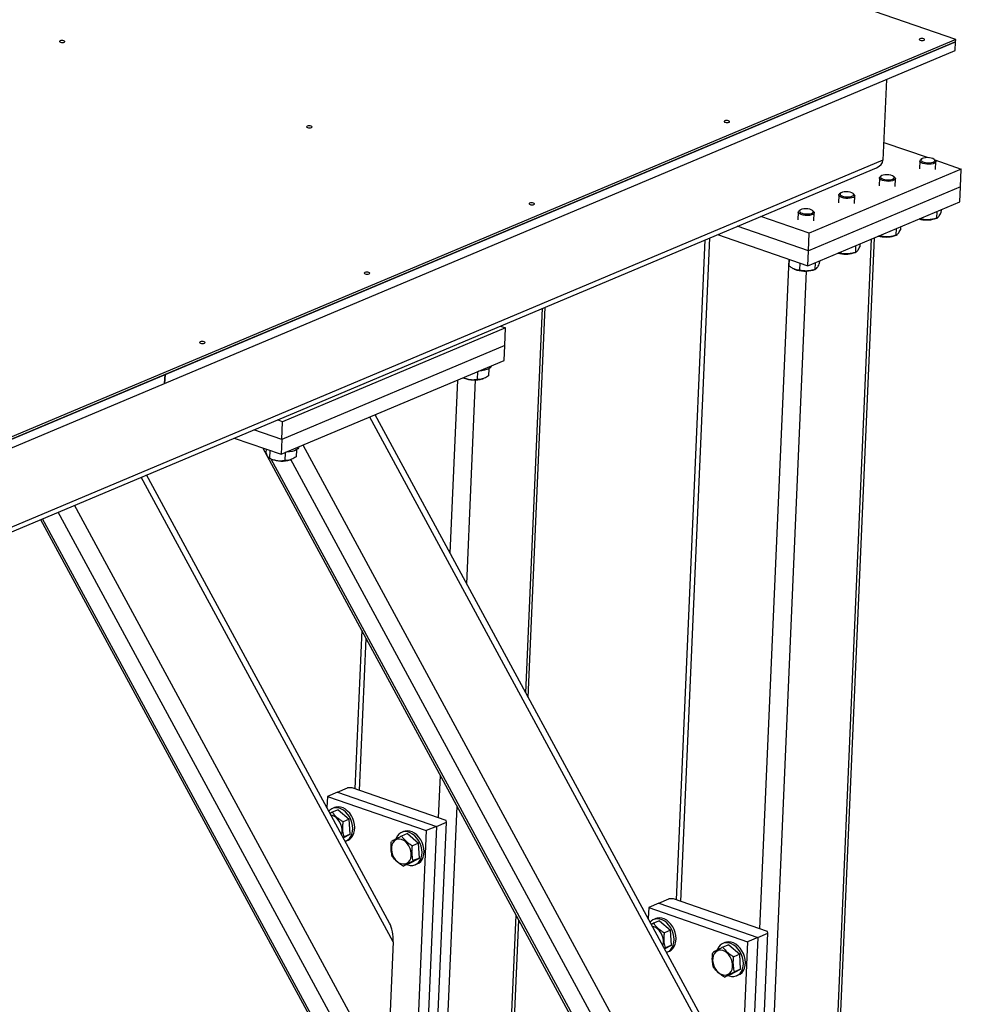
# Model space of a CAD drawing. Header units: millimetres. Extents: x 5 to 589, y 5 to 415.
# Tile 55 of 57: x 387 to 419, y 343 to 378. Entities that reach past the tile are written whole.
import ezdxf

# ---------------------------------------------------------------- set-up
doc = ezdxf.new("R2010")
doc.units = ezdxf.units.MM
doc.layers.add('TRAIT-FORT', color=4, linetype='Continuous', lineweight=25)

msp = doc.modelspace()

# ---------------------------------------------------------------- linework, layer by layer
at = {"layer": 'TRAIT-FORT', "color": 4, "linetype": 'Continuous', "lineweight": 25}
for p, q in [((419.078, 376.961), (372.294, 393.124)), ((349.023, 347.403), (419.075, 376.883)), ((419.078, 376.961), (349.026, 347.48)), ((419.075, 376.883), (391.617, 365.328)), ((419.061, 376.575), (419.075, 376.883)), ((419.075, 376.883), (419.078, 376.961)), ((391.604, 365.02), (419.061, 376.575)), ((416.674, 375.57), (416.552, 372.768)), ((416.579, 373.389), (418.12, 372.857)), ((416.552, 372.768), (348.613, 344.176)), ((417.836, 372.744), (417.824, 372.471)), ((417.898, 372.813), (417.861, 372.785)), ((418.369, 372.763), (418.335, 372.794)), ((418.354, 372.776), (419.273, 372.459)), ((418.379, 372.447), (418.391, 372.72)), ((348.58, 343.998), (416.328, 372.509)), ((419.273, 372.459), (413.993, 370.237)), ((419.246, 371.841), (419.273, 372.459)), ((416.428, 372.151), (416.416, 371.878)), ((416.49, 372.221), (416.453, 372.192)), ((416.961, 372.17), (416.927, 372.202)), ((416.971, 371.854), (416.983, 372.127)), ((419.246, 371.841), (413.966, 369.619)), ((415.082, 371.628), (415.045, 371.6)), ((419.224, 371.327), (419.246, 371.841)), ((413.944, 369.105), (419.224, 371.327)), ((415.02, 371.558), (415.008, 371.286)), ((415.553, 371.578), (415.519, 371.609)), ((415.563, 371.262), (415.575, 371.534)), ((413.612, 370.966), (413.6, 370.693)), ((413.674, 371.036), (413.637, 371.007)), ((414.145, 370.985), (414.11, 371.017)), ((414.155, 370.669), (414.167, 370.942)), ((418.42, 370.988), (418.41, 370.753)), ((418.569, 371.051), (418.564, 370.944)), ((413.993, 370.237), (412.31, 370.818)), ((417.88, 370.725), (417.811, 370.732)), ((417.882, 370.762), (417.88, 370.725)), ((418.347, 370.732), (418.417, 370.756)), ((413.966, 369.619), (411.492, 370.474)), ((417.012, 370.396), (417.002, 370.161)), ((417.161, 370.458), (417.156, 370.351)), ((410.362, 369.999), (409.367, 347.086)), ((409.533, 347.029), (410.534, 370.071)), ((410.81, 370.187), (413.944, 369.105)), ((413.966, 369.619), (413.993, 370.237)), ((414.443, 330.564), (416.157, 370.036)), ((414.543, 330.663), (416.255, 370.077)), ((416.472, 370.132), (416.403, 370.14)), ((416.474, 370.169), (416.472, 370.132)), ((416.939, 370.14), (417.009, 370.163)), ((413.944, 369.105), (413.966, 369.619)), ((415.066, 369.577), (415.064, 369.54)), ((415.531, 369.547), (415.601, 369.57)), ((415.604, 369.803), (415.594, 369.568)), ((415.753, 369.866), (415.748, 369.759)), ((412.28, 346.079), (413.29, 369.331)), ((413.29, 369.33), (413.281, 369.11)), ((414.344, 369.273), (414.34, 369.166)), ((415.064, 369.54), (414.995, 369.547)), ((412.19, 329.615), (413.897, 368.918)), ((413.467, 368.989), (413.483, 368.982)), ((413.667, 369.2), (413.656, 368.947)), ((414.122, 368.954), (414.193, 368.978)), ((414.196, 369.211), (414.186, 368.976)), ((404.146, 354.278), (404.726, 367.626)), ((404.235, 354.114), (404.824, 367.668)), ((403.444, 366.948), (395.699, 363.689)), ((403.263, 367.011), (403.444, 366.948)), ((403.417, 366.331), (403.444, 366.948)), ((403.417, 366.331), (395.673, 363.072)), ((403.395, 365.816), (403.417, 366.331)), ((395.65, 362.557), (403.395, 365.816)), ((402.867, 365.529), (402.856, 365.283)), ((391.617, 365.328), (349.023, 347.403)), ((391.617, 365.328), (391.604, 365.02)), ((391.604, 365.019), (391.617, 365.328)), ((401.519, 359.122), (401.781, 365.137)), ((401.975, 365.219), (402.007, 365.205)), ((402.098, 358.055), (402.406, 365.14)), ((402.473, 365.429), (402.461, 365.157)), ((402.646, 365.177), (402.663, 365.183)), ((349.01, 347.094), (391.604, 365.019)), ((391.604, 365.02), (391.604, 365.02)), ((410.701, 341.772), (398.728, 363.852)), ((410.573, 342.425), (398.912, 363.93)), ((398.938, 363.882), (398.941, 363.942)), ((395.699, 363.689), (395.518, 363.752)), ((395.673, 363.072), (395.699, 363.689)), ((394.019, 363.121), (395.65, 362.557)), ((395.673, 363.072), (394.701, 363.408)), ((395.673, 363.072), (395.65, 362.557)), ((395.018, 362.776), (409.115, 336.779)), ((395.127, 362.729), (395.122, 362.74)), ((395.128, 362.738), (395.123, 362.623)), ((410.49, 336.913), (396.411, 362.877)), ((395.262, 362.691), (395.25, 362.42)), ((395.251, 362.42), (395.318, 362.39)), ((409.3, 336.594), (395.309, 362.394)), ((395.785, 362.614), (395.773, 362.342)), ((396.179, 362.715), (396.168, 362.469)), ((395.958, 362.363), (395.975, 362.368)), ((410.115, 336.312), (395.983, 362.373)), ((399.541, 345.627), (390.792, 361.763)), ((399.413, 346.281), (390.976, 361.84)), ((399.33, 340.768), (388.475, 360.787)), ((398.956, 340.167), (387.904, 360.547)), ((387.296, 360.292), (397.956, 340.634)), ((398.14, 340.449), (387.365, 360.32)), ((398.447, 356.453), (398.207, 350.941)), ((398.373, 350.884), (398.603, 356.165)), ((401.12, 349.935), (401.184, 351.405)), ((397.608, 350.825), (397.256, 350.677)), ((397.608, 350.825), (397.96, 350.973)), ((397.608, 350.825), (401.041, 349.639)), ((398.116, 350.973), (397.96, 350.973)), ((401.378, 349.846), (398.116, 350.973)), ((397.256, 350.677), (397.239, 350.291)), ((397.256, 350.677), (400.689, 349.49)), ((397.425, 350.128), (397.349, 350.088)), ((397.636, 350.217), (397.425, 350.128)), ((397.5, 350.29), (397.43, 350.261)), ((397.636, 350.217), (398.016, 349.886)), ((401.03, 333.471), (401.763, 350.338)), ((398.016, 349.886), (397.805, 349.797)), ((398.046, 349.367), (398.016, 349.886)), ((400.902, 338.468), (401.393, 349.787)), ((401.041, 349.639), (401.393, 349.787)), ((401.393, 349.787), (401.378, 349.846)), ((399.904, 349.46), (399.833, 349.43)), ((400.689, 349.49), (400.198, 338.172)), ((401.041, 349.639), (400.55, 338.32)), ((401.041, 349.639), (400.689, 349.49)), ((397.798, 349.259), (397.835, 349.278)), ((397.809, 349.239), (398.046, 349.367)), ((398.046, 349.367), (397.835, 349.278)), ((397.904, 349.134), (397.974, 349.164)), ((399.644, 349.234), (399.629, 349.198)), ((400.04, 349.386), (399.829, 349.297)), ((400.04, 349.386), (400.42, 349.055)), ((400.42, 349.055), (400.208, 348.967)), ((400.45, 348.536), (400.42, 349.055)), ((400.101, 348.348), (400.45, 348.536)), ((400.45, 348.536), (400.239, 348.448)), ((400.101, 348.348), (399.889, 348.259)), ((400.307, 348.304), (400.378, 348.333)), ((408.767, 346.969), (409.119, 347.118)), ((409.275, 347.117), (409.119, 347.118)), ((412.537, 345.99), (409.275, 347.117)), ((408.415, 346.821), (408.398, 346.436)), ((408.767, 346.969), (408.415, 346.821)), ((408.415, 346.821), (411.849, 345.635)), ((408.767, 346.969), (412.201, 345.783)), ((403.283, 334.419), (403.81, 346.561)), ((403.384, 334.518), (403.9, 346.397)), ((408.796, 346.361), (408.585, 346.272)), ((408.66, 346.435), (408.589, 346.405)), ((408.796, 346.361), (409.175, 346.03)), ((408.585, 346.272), (408.508, 346.233)), ((409.175, 346.03), (408.964, 345.942)), ((409.206, 345.511), (409.175, 346.03)), ((412.553, 345.931), (412.537, 345.99)), ((411.849, 345.635), (411.357, 334.316)), ((412.201, 345.783), (411.709, 334.464)), ((412.201, 345.783), (411.849, 345.635)), ((412.061, 334.612), (412.553, 345.931)), ((412.201, 345.783), (412.553, 345.931)), ((399.541, 345.627), (399.33, 340.768)), ((408.958, 345.404), (408.995, 345.422)), ((408.969, 345.383), (409.206, 345.511)), ((409.206, 345.511), (408.995, 345.422)), ((409.063, 345.279), (409.134, 345.308)), ((410.803, 345.379), (410.789, 345.343)), ((411.2, 345.531), (410.989, 345.442)), ((411.063, 345.604), (410.993, 345.575)), ((411.2, 345.531), (411.579, 345.2)), ((411.579, 345.2), (411.368, 345.111)), ((411.609, 344.681), (411.579, 345.2)), ((411.26, 344.492), (411.609, 344.681)), ((411.609, 344.681), (411.398, 344.592)), ((411.26, 344.492), (411.049, 344.404)), ((411.467, 344.448), (411.537, 344.478))]:
    msp.add_line(p, q, dxfattribs=at)
at = {"layer": 'TRAIT-FORT', "color": 4, "linetype": 'Continuous', "lineweight": 25, "flags": 128}
for points in [[(388.116, 376.867), (388.134, 376.879), (388.137, 376.892), (388.127, 376.906), (388.103, 376.917), (388.071, 376.925), (388.034, 376.928), (387.999, 376.925), (387.971, 376.917), (387.953, 376.906), (387.95, 376.892), (387.96, 376.879), (387.984, 376.867), (388.016, 376.859), (388.053, 376.857), (388.088, 376.859), (388.116, 376.867)], [(417.979, 376.936), (417.997, 376.947), (418, 376.961), (417.99, 376.974), (417.966, 376.986), (417.934, 376.994), (417.897, 376.996), (417.862, 376.994), (417.833, 376.986), (417.816, 376.974), (417.812, 376.961), (417.823, 376.947), (417.847, 376.936), (417.879, 376.928), (417.916, 376.925), (417.951, 376.928), (417.979, 376.936)], [(411.203, 374.084), (411.22, 374.095), (411.224, 374.109), (411.213, 374.123), (411.19, 374.134), (411.157, 374.142), (411.121, 374.145), (411.085, 374.142), (411.057, 374.134), (411.04, 374.123), (411.036, 374.109), (411.047, 374.095), (411.07, 374.084), (411.103, 374.076), (411.139, 374.073), (411.175, 374.076), (411.203, 374.084)], [(396.701, 373.901), (396.718, 373.913), (396.722, 373.926), (396.711, 373.94), (396.688, 373.952), (396.655, 373.959), (396.618, 373.962), (396.583, 373.959), (396.555, 373.952), (396.537, 373.94), (396.534, 373.927), (396.545, 373.913), (396.568, 373.901), (396.6, 373.894), (396.637, 373.891), (396.672, 373.894), (396.701, 373.901)], [(418.369, 372.763), (418.385, 372.744), (418.39, 372.715), (418.376, 372.688), (418.341, 372.664), (418.29, 372.645), (418.226, 372.632), (418.154, 372.627), (418.078, 372.629), (418.005, 372.64), (417.94, 372.657), (417.888, 372.679), (417.853, 372.706), (417.837, 372.734), (417.841, 372.762), (417.861, 372.785)], [(418.288, 372.823), (418.232, 372.841), (418.165, 372.853), (418.094, 372.858), (418.025, 372.854), (417.964, 372.843), (417.916, 372.825), (417.886, 372.802), (417.876, 372.775), (417.888, 372.749), (417.919, 372.723), (417.968, 372.702), (418.03, 372.687), (418.1, 372.679), (418.171, 372.678), (418.237, 372.686), (418.292, 372.701), (418.331, 372.722), (418.351, 372.746), (418.35, 372.773), (418.329, 372.799), (418.288, 372.823)], [(416.961, 372.17), (416.976, 372.151), (416.982, 372.122), (416.968, 372.095), (416.933, 372.071), (416.882, 372.052), (416.818, 372.039), (416.745, 372.034), (416.67, 372.037), (416.597, 372.047), (416.532, 372.064), (416.48, 372.087), (416.445, 372.113), (416.428, 372.141), (416.433, 372.169), (416.453, 372.192)], [(416.88, 372.23), (416.824, 372.249), (416.757, 372.261), (416.686, 372.265), (416.617, 372.261), (416.556, 372.25), (416.508, 372.232), (416.478, 372.209), (416.468, 372.183), (416.48, 372.156), (416.511, 372.131), (416.56, 372.11), (416.622, 372.094), (416.692, 372.086), (416.763, 372.086), (416.829, 372.093), (416.884, 372.108), (416.923, 372.129), (416.943, 372.154), (416.942, 372.181), (416.921, 372.207), (416.88, 372.23)], [(415.472, 371.638), (415.416, 371.656), (415.349, 371.668), (415.278, 371.673), (415.209, 371.669), (415.148, 371.658), (415.1, 371.639), (415.07, 371.616), (415.06, 371.59), (415.071, 371.563), (415.103, 371.538), (415.152, 371.517), (415.214, 371.502), (415.284, 371.493), (415.355, 371.493), (415.421, 371.501), (415.476, 371.516), (415.515, 371.536), (415.535, 371.561), (415.534, 371.588), (415.512, 371.614), (415.472, 371.638)], [(404.427, 371.232), (404.444, 371.244), (404.448, 371.257), (404.437, 371.271), (404.413, 371.282), (404.381, 371.29), (404.344, 371.293), (404.309, 371.29), (404.281, 371.282), (404.263, 371.271), (404.26, 371.257), (404.27, 371.244), (404.294, 371.232), (404.326, 371.224), (404.363, 371.222), (404.398, 371.224), (404.427, 371.232)], [(415.553, 371.578), (415.568, 371.558), (415.574, 371.53), (415.559, 371.503), (415.525, 371.479), (415.474, 371.459), (415.41, 371.447), (415.337, 371.442), (415.262, 371.444), (415.189, 371.454), (415.124, 371.471), (415.072, 371.494), (415.036, 371.52), (415.02, 371.549), (415.025, 371.577), (415.045, 371.6)], [(414.145, 370.985), (414.16, 370.966), (414.166, 370.937), (414.151, 370.91), (414.117, 370.886), (414.066, 370.867), (414.002, 370.854), (413.929, 370.849), (413.854, 370.852), (413.781, 370.862), (413.716, 370.879), (413.664, 370.901), (413.628, 370.928), (413.612, 370.956), (413.617, 370.984), (413.637, 371.007)], [(414.064, 371.045), (414.007, 371.064), (413.941, 371.076), (413.87, 371.08), (413.801, 371.076), (413.74, 371.065), (413.692, 371.047), (413.662, 371.024), (413.652, 370.998), (413.663, 370.971), (413.695, 370.946), (413.744, 370.925), (413.806, 370.909), (413.876, 370.901), (413.947, 370.901), (414.012, 370.908), (414.068, 370.923), (414.107, 370.944), (414.127, 370.969), (414.126, 370.996), (414.104, 371.022), (414.064, 371.045)], [(398.706, 368.825), (398.724, 368.836), (398.727, 368.85), (398.717, 368.864), (398.693, 368.875), (398.661, 368.883), (398.624, 368.886), (398.589, 368.883), (398.56, 368.875), (398.543, 368.864), (398.539, 368.85), (398.55, 368.836), (398.573, 368.825), (398.606, 368.817), (398.643, 368.814), (398.678, 368.817), (398.706, 368.825)], [(392.986, 366.417), (393.003, 366.429), (393.007, 366.443), (392.996, 366.456), (392.973, 366.468), (392.94, 366.476), (392.904, 366.478), (392.868, 366.476), (392.84, 366.468), (392.823, 366.456), (392.819, 366.443), (392.83, 366.429), (392.853, 366.417), (392.886, 366.41), (392.922, 366.407), (392.958, 366.41), (392.986, 366.417)], [(402.957, 365.632), (402.945, 365.6), (402.913, 365.562), (402.863, 365.527), (402.797, 365.497), (402.716, 365.473), (402.623, 365.454), (402.522, 365.443), (402.504, 365.442)], [(396.268, 362.817), (396.257, 362.786), (396.225, 362.747), (396.175, 362.713), (396.109, 362.683), (396.028, 362.658), (395.935, 362.64), (395.833, 362.628), (395.816, 362.627)], [(397.872, 349.123), (397.892, 349.13), (397.963, 349.167), (398.024, 349.221), (398.073, 349.29), (398.11, 349.373), (398.132, 349.466), (398.139, 349.566), (398.132, 349.671), (398.109, 349.776), (398.072, 349.879), (398.022, 349.976), (397.96, 350.064), (397.889, 350.141), (397.811, 350.203), (397.728, 350.249), (397.644, 350.277), (397.56, 350.286), (397.479, 350.277), (397.405, 350.249), (397.339, 350.203), (397.305, 350.169)], [(397.974, 349.164), (398.033, 349.196), (398.094, 349.25), (398.144, 349.32), (398.18, 349.402), (398.203, 349.495), (398.21, 349.596), (398.202, 349.7), (398.179, 349.806), (398.142, 349.909), (398.092, 350.006), (398.03, 350.094), (397.96, 350.17), (397.881, 350.233), (397.799, 350.278), (397.714, 350.307), (397.63, 350.316), (397.55, 350.307), (397.5, 350.29)], [(397.746, 349.356), (397.747, 349.358), (397.764, 349.439), (397.766, 349.526), (397.754, 349.616), (397.726, 349.706), (397.686, 349.79), (397.633, 349.866), (397.572, 349.93), (397.504, 349.979), (397.432, 350.011), (397.384, 350.023)], [(400.016, 348.312), (400.051, 348.299), (400.135, 348.28), (400.218, 348.28), (400.296, 348.299), (400.366, 348.336), (400.427, 348.39), (400.477, 348.46), (400.513, 348.542), (400.536, 348.635), (400.543, 348.736), (400.535, 348.84), (400.512, 348.946), (400.475, 349.049), (400.425, 349.146), (400.364, 349.234), (400.293, 349.31), (400.215, 349.372), (400.132, 349.418), (400.047, 349.446), (399.963, 349.456), (399.883, 349.447), (399.808, 349.419), (399.742, 349.373), (399.687, 349.311), (399.644, 349.234), (399.644, 349.234)], [(400.378, 348.333), (400.437, 348.366), (400.498, 348.42), (400.547, 348.489), (400.584, 348.572), (400.606, 348.665), (400.613, 348.765), (400.606, 348.87), (400.583, 348.975), (400.546, 349.078), (400.496, 349.175), (400.434, 349.264), (400.363, 349.34), (400.285, 349.402), (400.202, 349.448), (400.118, 349.476), (400.034, 349.486), (399.953, 349.476), (399.904, 349.46)], [(399.478, 348.831), (399.49, 348.741), (399.518, 348.651), (399.558, 348.567), (399.611, 348.491), (399.672, 348.427), (399.741, 348.378), (399.812, 348.346), (399.885, 348.332), (399.954, 348.336), (400.018, 348.36), (400.074, 348.401), (400.119, 348.458), (400.15, 348.528), (400.168, 348.608), (400.17, 348.696), (400.157, 348.786), (400.13, 348.875), (400.089, 348.96), (400.037, 349.035), (399.975, 349.099), (399.907, 349.149), (399.835, 349.181), (399.763, 349.195), (399.693, 349.19), (399.629, 349.167), (399.574, 349.126), (399.529, 349.069), (399.497, 348.999), (399.48, 348.918), (399.478, 348.831)], [(409.032, 345.267), (409.052, 345.274), (409.122, 345.311), (409.183, 345.365), (409.233, 345.435), (409.269, 345.517), (409.292, 345.61), (409.299, 345.711), (409.291, 345.815), (409.268, 345.921), (409.231, 346.024), (409.181, 346.121), (409.12, 346.209), (409.049, 346.285), (408.971, 346.347), (408.888, 346.393), (408.803, 346.421), (408.719, 346.431), (408.639, 346.421), (408.564, 346.393), (408.498, 346.348), (408.465, 346.314)], [(409.134, 345.308), (409.193, 345.341), (409.254, 345.395), (409.303, 345.464), (409.34, 345.547), (409.362, 345.64), (409.369, 345.74), (409.361, 345.845), (409.339, 345.95), (409.302, 346.053), (409.252, 346.15), (409.19, 346.239), (409.119, 346.315), (409.041, 346.377), (408.958, 346.423), (408.874, 346.451), (408.79, 346.461), (408.709, 346.451), (408.66, 346.435)], [(408.905, 345.501), (408.906, 345.503), (408.924, 345.583), (408.926, 345.671), (408.913, 345.761), (408.886, 345.85), (408.845, 345.935), (408.793, 346.01), (408.731, 346.074), (408.663, 346.124), (408.591, 346.156), (408.544, 346.167)], [(410.637, 344.975), (410.65, 344.885), (410.677, 344.796), (410.718, 344.711), (410.77, 344.636), (410.832, 344.572), (410.9, 344.522), (410.972, 344.49), (411.044, 344.476), (411.114, 344.481), (411.178, 344.504), (411.234, 344.545), (411.278, 344.602), (411.31, 344.672), (411.327, 344.753), (411.33, 344.84), (411.317, 344.931), (411.29, 345.02), (411.249, 345.104), (411.197, 345.18), (411.135, 345.244), (411.067, 345.293), (410.995, 345.325), (410.922, 345.34), (410.853, 345.335), (410.789, 345.311), (410.733, 345.27), (410.689, 345.213), (410.657, 345.143), (410.64, 345.063), (410.637, 344.975)], [(411.176, 344.457), (411.21, 344.444), (411.295, 344.425), (411.378, 344.425), (411.455, 344.444), (411.526, 344.481), (411.587, 344.535), (411.637, 344.604), (411.673, 344.687), (411.695, 344.78), (411.703, 344.88), (411.695, 344.985), (411.672, 345.09), (411.635, 345.193), (411.585, 345.29), (411.523, 345.378), (411.452, 345.455), (411.374, 345.517), (411.292, 345.563), (411.207, 345.591), (411.123, 345.6), (411.042, 345.591), (410.968, 345.563), (410.902, 345.517), (410.846, 345.455), (410.803, 345.379), (410.803, 345.379)], [(411.537, 344.478), (411.596, 344.51), (411.657, 344.564), (411.707, 344.634), (411.743, 344.716), (411.766, 344.809), (411.773, 344.91), (411.765, 345.014), (411.742, 345.12), (411.705, 345.223), (411.655, 345.32), (411.594, 345.408), (411.523, 345.484), (411.445, 345.547), (411.362, 345.592), (411.277, 345.621), (411.193, 345.63), (411.113, 345.621), (411.063, 345.604)]]:
    msp.add_lwpolyline(points, dxfattribs=at)
at = {"layer": 'TRAIT-FORT', "color": 4, "linetype": 'Continuous', "lineweight": 25}
for centre, radius, start, end in [((418.067, 371.738), 1.044, 255.2958, 285.5641), ((416.658, 371.145), 1.044, 255.2958, 285.5641), ((415.25, 370.553), 1.044, 255.2958, 285.5641), ((413.845, 369.929), 1.014, 249.1129, 285.9126), ((402.367, 366.136), 0.998, 248.8153, 286.2102), ((395.679, 363.321), 0.998, 248.8153, 286.2102)]:
    msp.add_arc(centre, radius, start, end, dxfattribs=at)
for centre, major_axis, ratio, start_param, end_param in [((416.084, 372.768), (0.469, 0.015), 0.657633, 5.239408, 6.232982), ((399.198, 345.746), (-0.032, 0.729), 0.470661, 4.528344, 5.514468)]:
    msp.add_ellipse(centre, major_axis=major_axis, ratio=ratio, start_param=start_param, end_param=end_param, dxfattribs=at)
for points, knots in [([(418.41, 370.753), (418.423, 370.759), (418.449, 370.769), (418.489, 370.81), (418.527, 370.87), (418.552, 370.919), (418.564, 370.944)], [0, 0, 0, 0, 0.264605, 0.534948, 0.765343, 1, 1, 1, 1]), ([(418.41, 370.753), (418.363, 370.74), (418.269, 370.712), (418.131, 370.696), (418, 370.701), (417.92, 370.717), (417.88, 370.725)], [0, 0, 0, 0, 0.264605, 0.534948, 0.765343, 1, 1, 1, 1]), ([(417.002, 370.161), (417.015, 370.166), (417.041, 370.177), (417.08, 370.218), (417.119, 370.277), (417.144, 370.326), (417.156, 370.351)], [0, 0, 0, 0, 0.264605, 0.534948, 0.765343, 1, 1, 1, 1]), ([(417.002, 370.161), (416.955, 370.147), (416.861, 370.119), (416.723, 370.104), (416.592, 370.109), (416.512, 370.125), (416.472, 370.132)], [0, 0, 0, 0, 0.264605, 0.534948, 0.765343, 1, 1, 1, 1]), ([(415.594, 369.568), (415.547, 369.554), (415.453, 369.527), (415.315, 369.511), (415.184, 369.516), (415.104, 369.532), (415.064, 369.54)], [0, 0, 0, 0, 0.264605, 0.534948, 0.765343, 1, 1, 1, 1]), ([(415.594, 369.568), (415.607, 369.573), (415.633, 369.584), (415.672, 369.625), (415.711, 369.685), (415.736, 369.734), (415.748, 369.759)], [0, 0, 0, 0, 0.264605, 0.534948, 0.765343, 1, 1, 1, 1]), ([(413.656, 368.947), (413.632, 368.949), (413.584, 368.953), (413.503, 368.973), (413.413, 369.012), (413.343, 369.06), (413.299, 369.094), (413.287, 369.105), (413.281, 369.11)], [0, 0, 0, 0, 0.192003, 0.385859, 0.637822, 0.896593, 0.948284, 1, 1, 1, 1]), ([(414.186, 368.976), (414.139, 368.962), (414.045, 368.934), (413.907, 368.918), (413.776, 368.924), (413.696, 368.939), (413.656, 368.947)], [0, 0, 0, 0, 0.264605, 0.534948, 0.765343, 1, 1, 1, 1]), ([(414.186, 368.976), (414.198, 368.981), (414.225, 368.991), (414.264, 369.033), (414.303, 369.092), (414.328, 369.141), (414.34, 369.166)], [0, 0, 0, 0, 0.264605, 0.534948, 0.765343, 1, 1, 1, 1]), ([(401.978, 365.22), (402.01, 365.207), (402.088, 365.177), (402.21, 365.152), (402.34, 365.144), (402.421, 365.153), (402.461, 365.157)], [0, 0, 0, 0, 0.204149, 0.496716, 0.746052, 1, 1, 1, 1]), ([(402.856, 365.283), (402.831, 365.267), (402.781, 365.234), (402.695, 365.192), (402.601, 365.163), (402.527, 365.156), (402.481, 365.156), (402.468, 365.157), (402.461, 365.157)], [0, 0, 0, 0, 0.192003, 0.385859, 0.637822, 0.896593, 0.948284, 1, 1, 1, 1]), ([(395.25, 362.42), (395.239, 362.426), (395.216, 362.439), (395.182, 362.484), (395.151, 362.547), (395.132, 362.598), (395.123, 362.623)], [0, 0, 0, 0, 0.264605, 0.534948, 0.765343, 1, 1, 1, 1]), ([(395.25, 362.42), (395.295, 362.402), (395.386, 362.365), (395.522, 362.337), (395.652, 362.33), (395.732, 362.338), (395.773, 362.342)], [0, 0, 0, 0, 0.264605, 0.534948, 0.765343, 1, 1, 1, 1]), ([(396.168, 362.469), (396.143, 362.452), (396.092, 362.419), (396.007, 362.377), (395.912, 362.348), (395.839, 362.341), (395.793, 362.341), (395.78, 362.342), (395.773, 362.342)], [0, 0, 0, 0, 0.192003, 0.385859, 0.637822, 0.896593, 0.948284, 1, 1, 1, 1]), ([(397.425, 350.128), (397.451, 350.096), (397.502, 350.031), (397.595, 349.943), (397.697, 349.864), (397.769, 349.82), (397.805, 349.797)], [0, 0, 0, 0, 0.264605, 0.534948, 0.765343, 1, 1, 1, 1]), ([(397.835, 349.278), (397.827, 349.308), (397.812, 349.369), (397.795, 349.476), (397.789, 349.6), (397.795, 349.703), (397.801, 349.769), (397.804, 349.788), (397.805, 349.797)], [0, 0, 0, 0, 0.192003, 0.385859, 0.637822, 0.896593, 0.948284, 1, 1, 1, 1]), ([(399.51, 348.59), (399.495, 348.651), (399.471, 348.753), (399.464, 348.912), (399.47, 349.024), (399.478, 349.09), (399.48, 349.109)], [0, 0, 0, 0, 0.385549, 0.637642, 0.896546, 1, 1, 1, 1]), ([(399.829, 349.297), (399.791, 349.278), (399.714, 349.238), (399.618, 349.187), (399.539, 349.143), (399.5, 349.12), (399.48, 349.109)], [0, 0, 0, 0, 0.264605, 0.534948, 0.765343, 1, 1, 1, 1]), ([(399.829, 349.297), (399.854, 349.265), (399.905, 349.201), (399.998, 349.112), (400.101, 349.034), (400.172, 348.989), (400.208, 348.967)], [0, 0, 0, 0, 0.264605, 0.534948, 0.765343, 1, 1, 1, 1]), ([(400.239, 348.448), (400.231, 348.478), (400.216, 348.538), (400.199, 348.645), (400.192, 348.77), (400.198, 348.872), (400.205, 348.938), (400.207, 348.957), (400.208, 348.967)], [0, 0, 0, 0, 0.192003, 0.385859, 0.637822, 0.896593, 0.948284, 1, 1, 1, 1]), ([(399.889, 348.259), (399.849, 348.285), (399.767, 348.336), (399.662, 348.42), (399.576, 348.505), (399.532, 348.561), (399.51, 348.59)], [0, 0, 0, 0, 0.264605, 0.534948, 0.765343, 1, 1, 1, 1]), ([(399.889, 348.259), (399.912, 348.272), (399.958, 348.299), (400.043, 348.345), (400.138, 348.396), (400.205, 348.43), (400.239, 348.448)], [0, 0, 0, 0, 0.264605, 0.534948, 0.765343, 1, 1, 1, 1]), ([(408.585, 346.272), (408.61, 346.24), (408.661, 346.176), (408.754, 346.087), (408.857, 346.009), (408.928, 345.964), (408.964, 345.942)], [0, 0, 0, 0, 0.264605, 0.534948, 0.765343, 1, 1, 1, 1]), ([(408.995, 345.422), (408.987, 345.453), (408.972, 345.513), (408.955, 345.62), (408.948, 345.745), (408.954, 345.847), (408.961, 345.913), (408.963, 345.932), (408.964, 345.942)], [0, 0, 0, 0, 0.192003, 0.385859, 0.637822, 0.896593, 0.948284, 1, 1, 1, 1]), ([(410.989, 345.442), (410.95, 345.422), (410.874, 345.383), (410.777, 345.331), (410.699, 345.288), (410.659, 345.265), (410.639, 345.253)], [0, 0, 0, 0, 0.264605, 0.534948, 0.765343, 1, 1, 1, 1]), ([(410.989, 345.442), (411.014, 345.41), (411.065, 345.345), (411.158, 345.257), (411.26, 345.178), (411.332, 345.134), (411.368, 345.111)], [0, 0, 0, 0, 0.264605, 0.534948, 0.765343, 1, 1, 1, 1]), ([(410.67, 344.734), (410.655, 344.796), (410.631, 344.898), (410.623, 345.057), (410.629, 345.168), (410.637, 345.234), (410.639, 345.253)], [0, 0, 0, 0, 0.385549, 0.637642, 0.896546, 1, 1, 1, 1]), ([(411.398, 344.592), (411.391, 344.622), (411.375, 344.683), (411.359, 344.79), (411.352, 344.914), (411.358, 345.017), (411.365, 345.083), (411.367, 345.102), (411.368, 345.111)], [0, 0, 0, 0, 0.192003, 0.385859, 0.637822, 0.896593, 0.948284, 1, 1, 1, 1]), ([(411.049, 344.404), (411.008, 344.429), (410.926, 344.48), (410.822, 344.564), (410.736, 344.65), (410.692, 344.706), (410.67, 344.734)], [0, 0, 0, 0, 0.264605, 0.534948, 0.765343, 1, 1, 1, 1]), ([(411.049, 344.404), (411.072, 344.417), (411.117, 344.443), (411.202, 344.49), (411.298, 344.54), (411.365, 344.575), (411.398, 344.592)], [0, 0, 0, 0, 0.264605, 0.534948, 0.765343, 1, 1, 1, 1])]:
    msp.add_open_spline(points, degree=3, knots=knots, dxfattribs=at)

doc.saveas('drawing.dxf')
